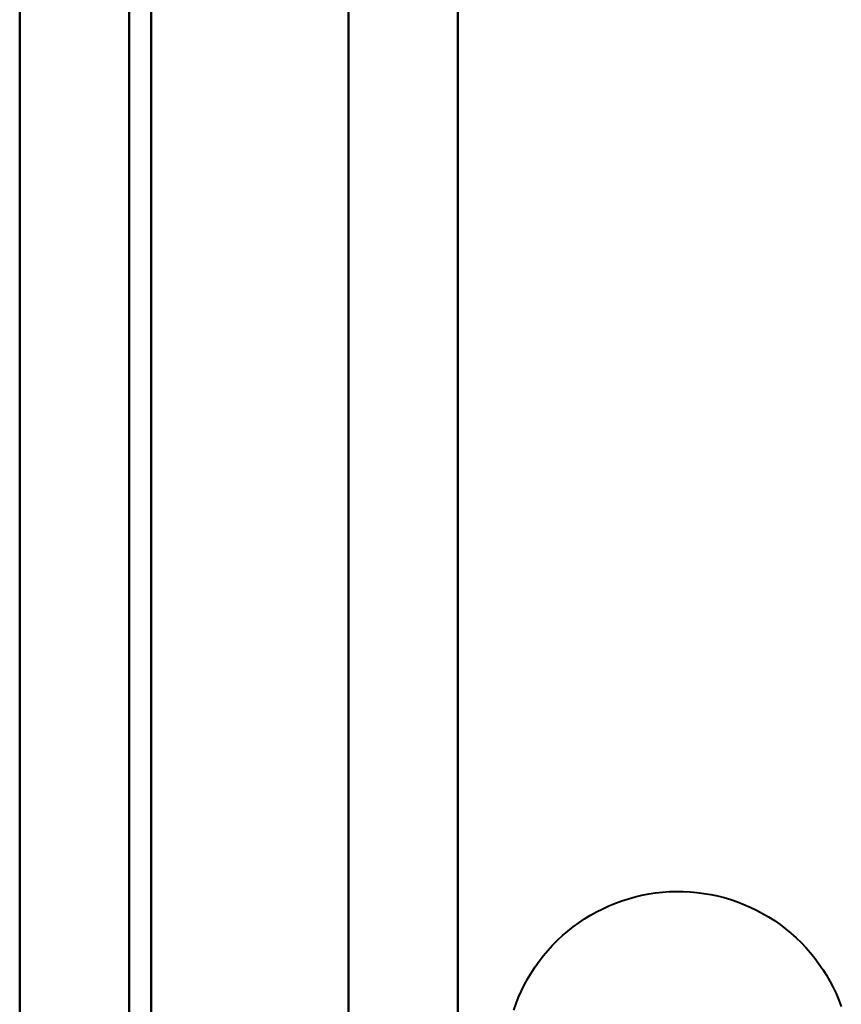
# Model space of a CAD drawing. Header units: millimetres. Extents: x -1442 to 3067, y -120 to 1210.
# Tile 27 of 71: x 441 to 444.75, y 187.75 to 192.24. Entities that reach past the tile are written whole.
import ezdxf

# ---------------------------------------------------------------- set-up
doc = ezdxf.new("R2010")
doc.units = ezdxf.units.MM
doc.layers.add('G-IMPT', color=8, linetype='Continuous', lineweight=40)

# ---------------------------------------------------------------- blocks, each defined once
blk = doc.blocks.new('NEXA 2000 CALQUES_dwg-762145-Gauche')
at = {"layer": 'G-IMPT'}
blk.add_line((441, 1137.2723), (441, 129.4723), dxfattribs=at)
blk.add_line((441, 1137.2723), (441, 129.4723), dxfattribs=at)
at = {"layer": 'G-IMPT', "flags": 128}
for points in [[(443, 1137.7723), (443, 885.5723), (443, 633.3723), (443, 381.1723), (443, 128.9723)], [(443, 128.9723), (443, 381.1723), (443, 633.3723), (443, 885.5723), (443, 1137.7723)], [(443, 128.9723), (443, 381.1723), (443, 633.3723), (443, 885.5723), (443, 1137.7723)], [(443, 1137.7723), (443, 885.5723), (443, 633.3723), (443, 381.1723), (443, 128.9723)], [(441, 129.4723), (441, 381.4223), (441, 633.3723), (441, 885.3223), (441, 1137.2723)], [(441, 1137.2723), (441, 885.3223), (441, 633.3723), (441, 381.4223), (441, 129.4723)], [(441, 129.4723), (441, 381.4223), (441, 633.3723), (441, 885.3223), (441, 1137.2723)], [(441, 1137.2723), (441, 885.3223), (441, 633.3723), (441, 381.4223), (441, 129.4723)], [(441, 1137.2723), (441, 885.3223), (441, 633.3723), (441, 381.4223), (441, 129.4723)], [(441, 129.4723), (441, 381.4223), (441, 633.3723), (441, 885.3223), (441, 1137.2723)], [(441, 1137.2723), (441, 885.3223), (441, 633.3723), (441, 381.4223), (441, 129.4723)], [(441, 129.4723), (441, 381.4223), (441, 633.3723), (441, 885.3223), (441, 1137.2723)], [(441.5, 129.4723), (441.5, 381.4223), (441.5, 633.3723), (441.5, 885.3223), (441.5, 1137.2723)], [(441.5, 1137.2723), (441.5, 885.3223), (441.5, 633.3723), (441.5, 381.4223), (441.5, 129.4723)], [(441.5, 1137.2723), (441.5, 885.3223), (441.5, 633.3723), (441.5, 381.4223), (441.5, 129.4723)], [(441.5, 129.4723), (441.5, 381.4223), (441.5, 633.3723), (441.5, 885.3223), (441.5, 1137.2723)], [(441.6, 1137.2723), (441.6, 885.3223), (441.6, 633.3723), (441.6, 381.4223), (441.6, 129.4723)], [(441.6, 129.4723), (441.6, 381.4223), (441.6, 633.3723), (441.6, 885.3223), (441.6, 1137.2723)], [(441.6, 1137.2723), (441.6, 885.3223), (441.6, 633.3723), (441.6, 381.4223), (441.6, 129.4723)], [(441.6, 129.4723), (441.6, 381.4223), (441.6, 633.3723), (441.6, 885.3223), (441.6, 1137.2723)], [(441.6, 129.4723), (441.6, 381.4223), (441.6, 633.3723), (441.6, 885.3223), (441.6, 1137.2723)], [(441.6, 1137.2723), (441.6, 885.3223), (441.6, 633.3723), (441.6, 381.4223), (441.6, 129.4723)], [(441.6, 129.4723), (441.6, 381.4223), (441.6, 633.3723), (441.6, 885.3223), (441.6, 1137.2723)], [(441.6, 1137.2723), (441.6, 885.3223), (441.6, 633.3723), (441.6, 381.4223), (441.6, 129.4723)], [(441.6, 129.4723), (441.6, 381.4223), (441.6, 633.3723), (441.6, 885.3223), (441.6, 1137.2723)], [(441.6, 1137.2723), (441.6, 885.3223), (441.6, 633.3723), (441.6, 381.4223), (441.6, 129.4723)], [(441.6, 1137.2723), (441.6, 885.3223), (441.6, 633.3723), (441.6, 381.4223), (441.6, 129.4723)], [(441.6, 129.4723), (441.6, 381.4223), (441.6, 633.3723), (441.6, 885.3223), (441.6, 1137.2723)], [(443, 1137.2723), (443, 885.3223), (443, 633.3723), (443, 381.4223), (443, 129.4723)], [(443, 129.4723), (443, 381.4223), (443, 633.3723), (443, 885.3223), (443, 1137.2723)], [(443, 129.4723), (443, 381.4223), (443, 633.3723), (443, 885.3223), (443, 1137.2723)], [(443, 1137.2723), (443, 885.3223), (443, 633.3723), (443, 381.4223), (443, 129.4723)], [(443, 129.4723), (443, 381.4223), (443, 633.3723), (443, 885.3223), (443, 1137.2723)], [(443, 1137.2723), (443, 885.3223), (443, 633.3723), (443, 381.4223), (443, 129.4723)], [(443, 1137.2723), (443, 885.3223), (443, 633.3723), (443, 381.4223), (443, 129.4723)], [(443, 129.4723), (443, 381.4223), (443, 633.3723), (443, 885.3223), (443, 1137.2723)], [(441.5, 223.3723), (441.5, 208.3723), (441.5, 193.3723), (441.5, 178.3723), (441.5, 163.3723)], [(441.5, 163.3723), (441.5, 178.3723), (441.5, 193.3723), (441.5, 208.3723), (441.5, 223.3723)], [(441.5, 223.3723), (441.5, 208.3723), (441.5, 193.3723), (441.5, 178.3723), (441.5, 163.3723)], [(441.5, 163.3723), (441.5, 178.3723), (441.5, 193.3723), (441.5, 208.3723), (441.5, 223.3723)], [(441.5, 163.3723), (441.5, 178.3723), (441.5, 193.3723), (441.5, 208.3723), (441.5, 223.3723)], [(441.5, 223.3723), (441.5, 208.3723), (441.5, 193.3723), (441.5, 178.3723), (441.5, 163.3723)], [(441.5, 163.3723), (441.5, 178.3723), (441.5, 193.3723), (441.5, 208.3723), (441.5, 223.3723)], [(441.5, 223.3723), (441.5, 208.3723), (441.5, 193.3723), (441.5, 178.3723), (441.5, 163.3723)], [(442.5, 163.3723), (442.5, 178.3723), (442.5, 193.3723), (442.5, 208.3723), (442.5, 223.3723)], [(442.5, 223.3723), (442.5, 208.3723), (442.5, 193.3723), (442.5, 178.3723), (442.5, 163.3723)], [(442.5, 163.3723), (442.5, 178.3723), (442.5, 193.3723), (442.5, 208.3723), (442.5, 223.3723)], [(442.5, 223.3723), (442.5, 208.3723), (442.5, 193.3723), (442.5, 178.3723), (442.5, 163.3723)], [(442.5, 223.3723), (442.5, 208.3723), (442.5, 193.3723), (442.5, 178.3723), (442.5, 163.3723)], [(442.5, 163.3723), (442.5, 178.3723), (442.5, 193.3723), (442.5, 208.3723), (442.5, 223.3723)], [(442.5, 223.3723), (442.5, 208.3723), (442.5, 193.3723), (442.5, 178.3723), (442.5, 163.3723)], [(442.5, 163.3723), (442.5, 178.3723), (442.5, 193.3723), (442.5, 208.3723), (442.5, 223.3723)], [(443, 128.9723), (443, 152.4973), (443, 176.0223), (443, 199.5473), (443, 223.0723)], [(443, 223.0723), (443, 199.5473), (443, 176.0223), (443, 152.4973), (443, 128.9723)], [(443, 223.0723), (443, 199.5473), (443, 176.0223), (443, 152.4973), (443, 128.9723)], [(443, 128.9723), (443, 152.4973), (443, 176.0223), (443, 199.5473), (443, 223.0723)], [(443.255, 187.7209), (443.2655, 187.7508), (443.2773, 187.7801), (443.2902, 187.809), (443.3042, 187.8373), (443.3193, 187.8651), (443.3356, 187.8922), (443.3529, 187.9186), (443.3713, 187.9443), (443.3907, 187.9693), (443.411, 187.9935), (443.4324, 188.0168), (443.4546, 188.0393), (443.4777, 188.0609), (443.5017, 188.0815), (443.5264, 188.1012), (443.552, 188.1198), (443.5782, 188.1374), (443.6052, 188.154), (443.6327, 188.1694), (443.6609, 188.1838), (443.6896, 188.197), (443.7189, 188.209), (443.7486, 188.2199), (443.7787, 188.2295), (443.8091, 188.238), (443.8399, 188.2452), (443.8709, 188.2512), (443.9022, 188.256), (443.9336, 188.2595), (443.9652, 188.2617), (443.9968, 188.2627), (444.0284, 188.2624), (444.0599, 188.2608), (444.0914, 188.258), (444.1228, 188.2539), (444.154, 188.2486), (444.1849, 188.2421), (444.2155, 188.2343), (444.2458, 188.2252), (444.2757, 188.215), (444.3052, 188.2036), (444.3342, 188.191), (444.3627, 188.1773), (444.3906, 188.1625), (444.4179, 188.1465), (444.4445, 188.1295), (444.4705, 188.1114), (444.4956, 188.0922), (444.52, 188.0721), (444.5436, 188.0511), (444.5663, 188.0291), (444.5881, 188.0062), (444.609, 187.9825), (444.629, 187.9579), (444.6479, 187.9326), (444.6658, 187.9065), (444.6826, 187.8798), (444.6984, 187.8524), (444.713, 187.8243), (444.7265, 187.7958), (444.7389, 187.7667), (444.75, 187.7371)], [(443.255, 187.7209), (443.2655, 187.7508), (443.2773, 187.7801), (443.2902, 187.809), (443.3042, 187.8373), (443.3193, 187.8651), (443.3356, 187.8922), (443.3529, 187.9186), (443.3713, 187.9443), (443.3907, 187.9693), (443.411, 187.9935), (443.4324, 188.0168), (443.4546, 188.0393), (443.4777, 188.0609), (443.5017, 188.0815), (443.5264, 188.1012), (443.552, 188.1198), (443.5782, 188.1374), (443.6052, 188.154), (443.6327, 188.1694), (443.6609, 188.1838), (443.6896, 188.197), (443.7189, 188.209), (443.7486, 188.2199), (443.7787, 188.2295), (443.8091, 188.238), (443.8399, 188.2452), (443.8709, 188.2512), (443.9022, 188.256), (443.9336, 188.2595), (443.9652, 188.2617), (443.9968, 188.2627), (444.0284, 188.2624), (444.0599, 188.2608), (444.0914, 188.258), (444.1228, 188.2539), (444.154, 188.2486), (444.1849, 188.2421), (444.2155, 188.2343), (444.2458, 188.2252), (444.2757, 188.215), (444.3052, 188.2036), (444.3342, 188.191), (444.3627, 188.1773), (444.3906, 188.1625), (444.4179, 188.1465), (444.4445, 188.1295), (444.4705, 188.1114), (444.4956, 188.0922), (444.52, 188.0721), (444.5436, 188.0511), (444.5663, 188.0291), (444.5881, 188.0062), (444.609, 187.9825), (444.629, 187.9579), (444.6479, 187.9326), (444.6658, 187.9065), (444.6826, 187.8798), (444.6984, 187.8524), (444.713, 187.8243), (444.7265, 187.7958), (444.7389, 187.7667), (444.75, 187.7371)], [(443.255, 187.7209), (443.2655, 187.7508), (443.2773, 187.7801), (443.2902, 187.809), (443.3042, 187.8373), (443.3193, 187.8651), (443.3356, 187.8922), (443.3529, 187.9186), (443.3713, 187.9443), (443.3907, 187.9693), (443.411, 187.9935), (443.4324, 188.0168), (443.4546, 188.0393), (443.4777, 188.0609), (443.5017, 188.0815), (443.5264, 188.1012), (443.552, 188.1198), (443.5782, 188.1374), (443.6052, 188.154), (443.6327, 188.1694), (443.6609, 188.1838), (443.6896, 188.197), (443.7189, 188.209), (443.7486, 188.2199), (443.7787, 188.2295), (443.8091, 188.238), (443.8399, 188.2452), (443.8709, 188.2512), (443.9022, 188.256), (443.9336, 188.2595), (443.9652, 188.2617), (443.9968, 188.2627), (444.0284, 188.2624), (444.0599, 188.2608), (444.0914, 188.258), (444.1228, 188.2539), (444.154, 188.2486), (444.1849, 188.2421), (444.2155, 188.2343), (444.2458, 188.2252), (444.2757, 188.215), (444.3052, 188.2036), (444.3342, 188.191), (444.3627, 188.1773), (444.3906, 188.1625), (444.4179, 188.1465), (444.4445, 188.1295), (444.4705, 188.1114), (444.4956, 188.0922), (444.52, 188.0721), (444.5436, 188.0511), (444.5663, 188.0291), (444.5881, 188.0062), (444.609, 187.9825), (444.629, 187.9579), (444.6479, 187.9326), (444.6658, 187.9065), (444.6826, 187.8798), (444.6984, 187.8524), (444.713, 187.8243), (444.7265, 187.7958), (444.7389, 187.7667), (444.75, 187.7371)], [(443.255, 187.7209), (443.2655, 187.7508), (443.2773, 187.7801), (443.2902, 187.809), (443.3042, 187.8373), (443.3193, 187.8651), (443.3356, 187.8922), (443.3529, 187.9186), (443.3713, 187.9443), (443.3907, 187.9693), (443.411, 187.9935), (443.4324, 188.0168), (443.4546, 188.0393), (443.4777, 188.0609), (443.5017, 188.0815), (443.5264, 188.1012), (443.552, 188.1198), (443.5782, 188.1374), (443.6052, 188.154), (443.6327, 188.1694), (443.6609, 188.1838), (443.6896, 188.197), (443.7189, 188.209), (443.7486, 188.2199), (443.7787, 188.2295), (443.8091, 188.238), (443.8399, 188.2452), (443.8709, 188.2512), (443.9022, 188.256), (443.9336, 188.2595), (443.9652, 188.2617), (443.9968, 188.2627), (444.0284, 188.2624), (444.0599, 188.2608), (444.0914, 188.258), (444.1228, 188.2539), (444.154, 188.2486), (444.1849, 188.2421), (444.2155, 188.2343), (444.2458, 188.2252), (444.2757, 188.215), (444.3052, 188.2036), (444.3342, 188.191), (444.3627, 188.1773), (444.3906, 188.1625), (444.4179, 188.1465), (444.4445, 188.1295), (444.4705, 188.1114), (444.4956, 188.0922), (444.52, 188.0721), (444.5436, 188.0511), (444.5663, 188.0291), (444.5881, 188.0062), (444.609, 187.9825), (444.629, 187.9579), (444.6479, 187.9326), (444.6658, 187.9065), (444.6826, 187.8798), (444.6984, 187.8524), (444.713, 187.8243), (444.7265, 187.7958), (444.7389, 187.7667), (444.75, 187.7371)]]:
    blk.add_lwpolyline(points, dxfattribs=at)

msp = doc.modelspace()

# ---------------------------------------------------------------- block references
at = {"layer": 'G-IMPT'}
msp.add_blockref('NEXA 2000 CALQUES_dwg-762145-Gauche', (0, 0), dxfattribs=at)

doc.saveas('drawing.dxf')
